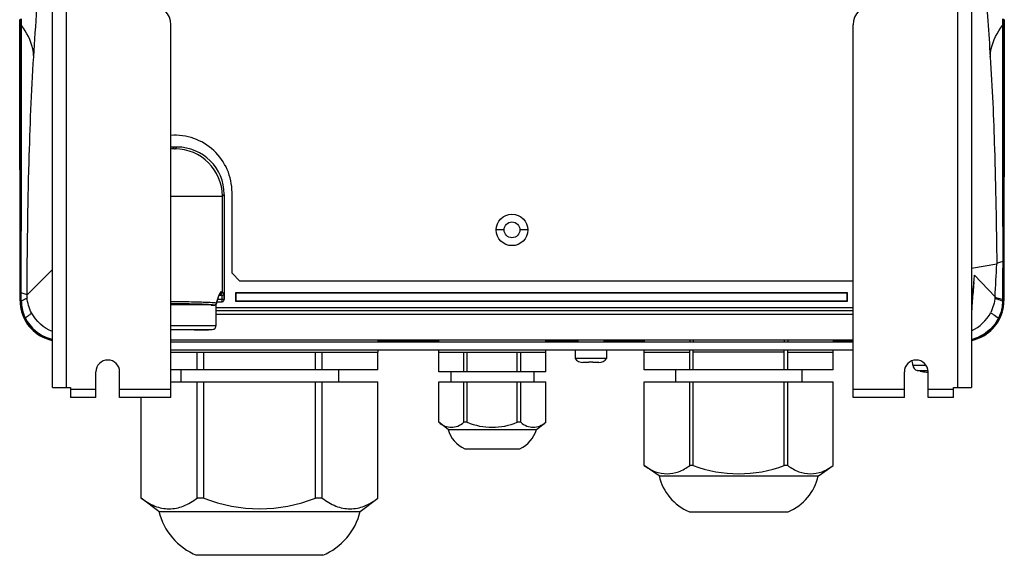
# Model space of a CAD drawing. Header units: millimetres. Extents: x 0 to 3364, y 0 to 2378.
# Tile 32 of 34: x 2585 to 2835, y 920 to 1056. Entities that reach past the tile are written whole.
import ezdxf

# ---------------------------------------------------------------- set-up
doc = ezdxf.new("R2010")
doc.units = ezdxf.units.MM
doc.header["$LTSCALE"] = 185.02
doc.layers.add('00_COMPONENTS', color=7, linetype='CONTINUOUS')

msp = doc.modelspace()

# ---------------------------------------------------------------- linework, layer by layer
at = {"layer": '00_COMPONENTS', "color": 3, "linetype": 'CONTINUOUS'}
for p, q in [((2593.62, 962.82), (2593.62, 1635.82)), ((2826.62, 1635.82), (2826.62, 962.82)), ((2623.62, 960.32), (2623.62, 1054.82)), ((2796.62, 960.32), (2796.62, 1054.82)), ((2604.62, 960.32), (2604.62, 966.82)), ((2610.62, 960.32), (2610.62, 966.82)), ((2809.62, 960.32), (2809.62, 966.82)), ((2815.62, 960.32), (2815.62, 966.82)), ((2593.62, 962.82), (2598.12, 962.82)), ((2598.12, 962.82), (2598.12, 960.32)), ((2822.12, 962.82), (2826.62, 962.82)), ((2822.12, 960.32), (2822.12, 962.82)), ((2604.62, 960.32), (2598.12, 960.32)), ((2623.62, 960.32), (2610.62, 960.32)), ((2809.62, 960.32), (2796.62, 960.32)), ((2822.12, 960.32), (2815.62, 960.32))]:
    msp.add_line(p, q, dxfattribs=at)
at = {"layer": '00_COMPONENTS', "color": 9, "linetype": 'CONTINUOUS'}
for p, q in [((2597.12, 962.82), (2597.12, 1635.82)), ((2823.12, 1635.82), (2823.12, 962.82)), ((2585.6, 1054.94), (2585.6, 1056.33)), ((2585.76, 1056.11), (2585.76, 1056.33)), ((2834.48, 1056.33), (2834.49, 1056.11)), ((2834.64, 1056.33), (2834.64, 1054.94)), ((2585.39, 1054.77), (2585.6, 1054.77)), ((2585.6, 1054.77), (2585.6, 1054.94)), ((2585.61, 1046.26), (2585.6, 1054.77)), ((2585.74, 1046.28), (2585.76, 1054.43)), ((2585.76, 1054.61), (2585.76, 1056.11)), ((2585.76, 1054.43), (2585.76, 1054.61)), ((2834.49, 1056.11), (2834.49, 1054.61)), ((2834.49, 1054.61), (2834.49, 1054.43)), ((2834.49, 1054.43), (2834.5, 1046.87)), ((2834.64, 1054.94), (2834.64, 1046.26)), ((2834.86, 1054.77), (2834.64, 1054.77)), ((2585.74, 1046.04), (2585.74, 1046.28)), ((2624.11, 1023.82), (2624.55, 1023.37)), ((2624.69, 1023.37), (2625.14, 1023.82)), ((2623.62, 1011.38), (2636.67, 1011.38)), ((2636.67, 1011.38), (2637.12, 1011.83)), ((2636.67, 987), (2636.67, 1011.38)), ((2708.12, 1002.82), (2706.12, 1002.82)), ((2714.12, 1002.82), (2712.12, 1002.82)), ((2834.56, 994.75), (2834.55, 991.59)), ((2587.14, 986.32), (2593.55, 992.73)), ((2827.38, 991.01), (2827.42, 991.38)), ((2827.39, 991.01), (2827.42, 991.38)), ((2827.42, 991.38), (2832.61, 985.85)), ((2834.55, 991.59), (2834.55, 990.91)), ((2827.33, 990.47), (2827.38, 991.01)), ((2834.55, 990.91), (2834.54, 985.83)), ((2834.63, 990.91), (2834.63, 985.83)), ((2585.61, 985.84), (2585.61, 986.82)), ((2587.16, 985.7), (2587.14, 986.32)), ((2636.52, 986.15), (2636.17, 986.5)), ((2636.67, 987), (2636.41, 987.09)), ((2637.02, 986.65), (2636.67, 987)), ((2585.46, 984.82), (2585.61, 984.82)), ((2585.61, 984.82), (2585.61, 985.84)), ((2624.78, 984.57), (2624.62, 984.57)), ((2636.63, 985.15), (2635.51, 985.15)), ((2635.69, 985.83), (2635.67, 985.96)), ((2635.69, 985.83), (2635.69, 985.83)), ((2636.52, 986.15), (2635.8, 986.15)), ((2636.64, 984.55), (2636.63, 985.15)), ((2832.61, 985.85), (2832.6, 985.73)), ((2834.54, 985.23), (2834.53, 984.84)), ((2834.54, 985.83), (2834.54, 985.23)), ((2834.63, 985.83), (2834.63, 985.25)), ((2834.63, 985.25), (2834.63, 984.82)), ((2834.63, 984.82), (2834.78, 984.82)), ((2585.92, 982.02), (2585.78, 982.02)), ((2634.73, 983.76), (2634.74, 983.76)), ((2796.62, 982.28), (2635.12, 982.28)), ((2796.62, 981.33), (2635.12, 981.33)), ((2826.71, 982.52), (2826.71, 982.51)), ((2586.48, 980.39), (2586.61, 980.45)), ((2833.76, 980.39), (2833.63, 980.45)), ((2623.62, 978.6), (2635.12, 978.6)), ((2811.75, 968.55), (2814.9, 968.55)), ((2812.92, 967.15), (2815.48, 967.15)), ((2604.62, 962.32), (2598.12, 962.32)), ((2623.62, 962.32), (2610.62, 962.32)), ((2809.62, 962.32), (2796.62, 962.32)), ((2822.12, 962.32), (2815.62, 962.32))]:
    msp.add_line(p, q, dxfattribs=at)
at = {"layer": '00_COMPONENTS', "color": 7, "linetype": 'CONTINUOUS'}
for p, q in [((2585.28, 1054.91), (2585.28, 1056.13)), ((2585.39, 1054.77), (2585.39, 1054.46)), ((2834.86, 1054.46), (2834.86, 1054.77)), ((2834.97, 1056.13), (2834.97, 1054.91)), ((2585.4, 1046.56), (2585.46, 986.83)), ((2585.61, 986.82), (2585.61, 1046.26)), ((2834.64, 1046.26), (2834.63, 994.79)), ((2834.79, 994.86), (2834.84, 1046.56)), ((2625.14, 1023.82), (2624.11, 1023.82)), ((2637.12, 1011.83), (2637.12, 985.5)), ((2639.12, 991.82), (2639.12, 1012.32)), ((2826.62, 993.09), (2833.06, 994.17)), ((2834.63, 994.79), (2834.63, 990.91)), ((2834.79, 990.95), (2834.79, 994.86)), ((2834.87, 994.86), (2834.87, 990.94)), ((2639.12, 991.82), (2641.12, 989.82)), ((2796.62, 989.82), (2641.12, 989.82)), ((2827.34, 990.5), (2827.39, 991.01)), ((2827.39, 991.01), (2827.39, 991.01)), ((2834.78, 985.83), (2834.79, 990.95)), ((2834.87, 990.94), (2834.86, 985.83)), ((2585.38, 985.84), (2585.38, 986.82)), ((2585.46, 986.83), (2585.46, 985.85)), ((2635.77, 986.09), (2635.98, 986.55)), ((2795.21, 986.89), (2640.04, 986.89)), ((2640.04, 986.89), (2640.12, 986.8)), ((2640.04, 986.89), (2640.04, 984.71)), ((2795.12, 986.8), (2640.12, 986.8)), ((2640.12, 986.8), (2640.12, 984.8)), ((2795.21, 986.89), (2795.12, 986.8)), ((2795.12, 984.8), (2795.12, 986.8)), ((2795.21, 984.71), (2795.21, 986.89)), ((2585.38, 985.5), (2585.38, 985.84)), ((2585.39, 984.82), (2585.38, 985.5)), ((2585.46, 985.85), (2585.46, 984.82)), ((2632.67, 983.8), (2623.62, 983.8)), ((2635.12, 983.8), (2634.87, 983.8)), ((2635.12, 978.6), (2635.12, 983.8)), ((2635.2, 984.11), (2635.3, 984.43)), ((2635.3, 984.43), (2635.64, 985.62)), ((2635.33, 984.55), (2636.64, 984.55)), ((2635.64, 985.62), (2635.69, 985.83)), ((2635.69, 985.83), (2635.77, 986.09)), ((2637.12, 985.5), (2637.12, 985.37)), ((2640.04, 984.71), (2640.12, 984.8)), ((2640.04, 984.71), (2795.21, 984.71)), ((2640.12, 984.8), (2795.12, 984.8)), ((2795.21, 984.71), (2795.12, 984.8)), ((2834.78, 985.25), (2834.78, 985.83)), ((2834.78, 984.82), (2834.78, 985.25)), ((2834.86, 985.83), (2834.86, 984.82)), ((2633.82, 983.73), (2634.73, 983.76)), ((2796.62, 983.05), (2635.12, 983.05)), ((2623.62, 977.6), (2634.12, 977.6)), ((2629.5, 977.6), (2629.5, 977.4)), ((2632.62, 977.4), (2629.5, 977.4)), ((2632.63, 977.6), (2632.63, 977.4)), ((2633.19, 977.4), (2632.63, 977.4)), ((2633.19, 977.6), (2633.19, 977.4)), ((2633.19, 977.4), (2633.19, 977.6)), ((2796.62, 974.82), (2623.62, 974.82)), ((2796.62, 974.32), (2623.62, 974.32)), ((2676.16, 974.32), (2676.16, 974.82)), ((2691.55, 974.66), (2676.16, 974.66)), ((2691.55, 974.58), (2676.16, 974.58)), ((2691.55, 974.32), (2691.55, 974.82)), ((2718.7, 974.32), (2718.7, 974.82)), ((2726.88, 974.66), (2718.7, 974.66)), ((2726.88, 974.58), (2718.7, 974.58)), ((2726.88, 974.32), (2726.87, 974.82)), ((2733.37, 974.82), (2733.36, 974.32)), ((2743.66, 974.66), (2733.36, 974.66)), ((2743.66, 974.58), (2733.36, 974.58)), ((2743.66, 974.82), (2743.66, 974.32)), ((2755.21, 974.82), (2755.21, 974.32)), ((2756.08, 974.82), (2756.08, 974.32)), ((2779.17, 974.82), (2779.17, 974.32)), ((2780.04, 974.82), (2780.04, 974.32)), ((2791.59, 974.82), (2791.59, 974.32)), ((2796.62, 974.66), (2791.59, 974.66)), ((2796.62, 974.58), (2791.59, 974.58)), ((2796.62, 972.32), (2623.62, 972.32)), ((2623.62, 971.82), (2676.16, 971.82)), ((2630.25, 967.32), (2630.25, 971.82)), ((2631.98, 967.32), (2631.98, 971.82)), ((2660.27, 967.32), (2660.27, 971.82)), ((2662, 967.32), (2662, 971.82)), ((2676.14, 967.32), (2676.14, 971.82)), ((2676.16, 971.82), (2676.16, 972.32)), ((2691.55, 971.82), (2691.55, 972.32)), ((2691.55, 971.82), (2718.7, 971.82)), ((2691.55, 966.82), (2691.55, 971.82)), ((2697.91, 966.82), (2697.91, 971.82)), ((2698.77, 966.82), (2698.77, 971.82)), ((2711.47, 966.82), (2711.47, 971.82)), ((2712.34, 966.82), (2712.34, 971.82)), ((2718.69, 966.82), (2718.69, 971.82)), ((2718.7, 971.82), (2718.7, 972.32)), ((2726.12, 972.32), (2726.12, 970.22)), ((2734.12, 972.32), (2734.12, 970.22)), ((2743.66, 967.32), (2743.66, 972.32)), ((2743.66, 971.82), (2755.21, 971.82)), ((2755.21, 967.32), (2755.21, 972.32)), ((2756.08, 967.32), (2756.08, 972.32)), ((2779.17, 971.82), (2756.08, 971.82)), ((2779.17, 967.32), (2779.17, 972.32)), ((2780.04, 967.32), (2780.04, 972.32)), ((2780.04, 971.82), (2791.58, 971.82)), ((2791.58, 967.32), (2791.58, 972.32)), ((2734.12, 970.22), (2726.12, 970.22)), ((2729.62, 969.22), (2728.12, 969.22)), ((2729.62, 969.22), (2729.62, 969.35)), ((2730.62, 969.35), (2730.62, 969.22)), ((2732.12, 969.22), (2730.62, 969.22)), ((2811.75, 968.55), (2811.67, 969.42)), ((2676.14, 967.32), (2623.62, 967.32)), ((2626.12, 967.32), (2626.12, 964.32)), ((2666.12, 967.32), (2666.12, 964.32)), ((2718.69, 966.82), (2691.55, 966.82)), ((2694.62, 966.82), (2694.62, 964.32)), ((2715.62, 966.82), (2715.62, 964.32)), ((2791.58, 967.32), (2743.66, 967.32)), ((2751.62, 967.32), (2751.62, 964.32)), ((2783.62, 967.32), (2783.62, 964.32)), ((2813.67, 966.97), (2812.92, 967.15)), ((2813.67, 966.97), (2813.67, 966.97)), ((2623.62, 964.32), (2676.14, 964.32)), ((2630.25, 934.83), (2630.25, 964.32)), ((2631.98, 934.83), (2631.98, 964.32)), ((2660.27, 934.83), (2660.27, 964.32)), ((2662, 934.83), (2662, 964.32)), ((2676.14, 934.82), (2676.14, 964.32)), ((2691.55, 964.32), (2718.69, 964.32)), ((2691.55, 954.05), (2691.55, 964.32)), ((2697.91, 954.06), (2697.91, 964.32)), ((2698.77, 954.06), (2698.77, 964.32)), ((2711.47, 954.06), (2711.47, 964.32)), ((2712.34, 954.06), (2712.34, 964.32)), ((2718.69, 954.05), (2718.69, 964.32)), ((2743.66, 964.32), (2791.58, 964.32)), ((2743.66, 943.09), (2743.66, 964.32)), ((2755.21, 943.09), (2755.21, 964.32)), ((2756.08, 943.09), (2756.08, 964.32)), ((2779.17, 943.09), (2779.17, 964.32)), ((2780.04, 943.09), (2780.04, 964.32)), ((2791.58, 943.09), (2791.58, 964.32)), ((2616.1, 934.82), (2616.1, 960.32)), ((2693.92, 952.21), (2691.55, 954.05)), ((2698.77, 954.06), (2697.91, 954.06)), ((2712.34, 954.06), (2711.47, 954.06)), ((2716.33, 952.21), (2718.69, 954.05)), ((2693.92, 952.21), (2716.33, 952.21)), ((2698.12, 947.32), (2712.12, 947.32)), ((2747.44, 940.47), (2743.66, 943.09)), ((2756.08, 943.09), (2755.21, 943.09)), ((2780.04, 943.09), (2779.17, 943.09)), ((2787.81, 940.47), (2791.58, 943.09)), ((2747.44, 940.47), (2787.81, 940.47)), ((2620.59, 931.46), (2616.1, 934.82)), ((2631.98, 934.83), (2630.25, 934.83)), ((2662, 934.83), (2660.27, 934.83)), ((2671.66, 931.46), (2676.14, 934.82)), ((2620.59, 931.46), (2671.66, 931.46)), ((2755.12, 931.32), (2780.12, 931.32)), ((2662.12, 920.32), (2630.12, 920.32))]:
    msp.add_line(p, q, dxfattribs=at)
at = {"layer": '00_COMPONENTS', "color": 9, "linetype": 'CONTINUOUS'}
msp.add_lwpolyline([(2624.55, 1023.37), (2624.57, 1023.36), (2624.59, 1023.36), (2624.62, 1023.36), (2624.66, 1023.36), (2624.68, 1023.36), (2624.69, 1023.37)], dxfattribs=at)
at = {"layer": '00_COMPONENTS', "color": 7, "linetype": 'CONTINUOUS'}
for points in [[(2833.06, 994.17), (2833.06, 994.17), (2833.06, 994.17), (2833.06, 994.17)], [(2827.14, 988.35), (2827.2, 988.94), (2827.34, 990.5)], [(2826.71, 982.51), (2826.83, 984.48), (2827.01, 986.75), (2827.14, 988.35)]]:
    msp.add_lwpolyline(points, dxfattribs=at)
at = {"layer": '00_COMPONENTS', "color": 3, "linetype": 'CONTINUOUS'}
for radius in [4, 2]:
    msp.add_circle((2710.12, 1002.82), radius, dxfattribs=at)
at = {"layer": '00_COMPONENTS', "color": 9, "linetype": 'CONTINUOUS'}
for centre, radius, start, end in [((-8566.36, 1783.83), 11179.53, 356.219179, 356.344423), ((2624.59, 1011.45), 11.91, 90.165, 94.7567), ((2624.65, 1011.34), 12.02, 0.1956, 89.8044), ((888.59, 1095.46), 1947.11, 356.77274, 357.01803), ((2817.53, 991.93), 9.9, 354.7724, 356.8059), ((3166.8, 958.1), 341, 174.7173, 174.8988), ((2595.7, 984.88), 10.01, 180.256, 186.5595), ((2624.62, 745.57), 239, 90.0006, 90.2432), ((2624.62, 764.51), 219.56, 90.0006, 90.265), ((2627.99, 880.66), 103.86, 87.1363, 87.8949), ((2629.62, 913.37), 71.11, 86.4217, 87.1343), ((2631.19, 938.23), 46.2, 85.4366, 86.4417), ((2632.35, 952.96), 31.43, 84.8634, 85.4063), ((2599.96, 995.7), 37.02, 342.0043, 342.9058), ((2600.76, 995.45), 36.18, 342.9053, 343.8419), ((2601.68, 995.18), 35.22, 343.8417, 344.8134), ((2595.76, 984.9), 10.07, 186.6469, 205.8962), ((2595.68, 984.83), 10.06, 189.3833, 205.7765), ((2822.37, 986.57), 10.28, 294.614, 332.8642), ((2595.62, 984.81), 10, 205.8237, 254.2361), ((2595.7, 984.89), 10.01, 205.9668, 253.8288), ((2595.69, 984.85), 9.97, 253.8313, 257.7377), ((2824.52, 984.91), 10.03, 282.1247, 293.6874)]:
    msp.add_arc(centre, radius, start, end, dxfattribs=at)
at = {"layer": '00_COMPONENTS', "color": 3, "linetype": 'CONTINUOUS'}
for centre, radius, start, end in [((2618.62, 1054.82), 5, 0, 90), ((2801.62, 1054.82), 5, 90, 180), ((2607.62, 966.82), 3, 0, 180), ((2812.62, 966.82), 3, 0, 180)]:
    msp.add_arc(centre, radius, start, end, dxfattribs=at)
at = {"layer": '00_COMPONENTS', "color": 7, "linetype": 'CONTINUOUS'}
for centre, radius, start, end in [((2624.62, 1012.32), 14.5, 0, 94.1225), ((2595.63, 984.82), 10.24, 180.0484, 184.8685), ((2595.63, 984.82), 10.24, 184.8697, 187.28), ((2595.63, 984.82), 10.17, 180.0324, 185.8026), ((2595.62, 984.81), 10, 179.9661, 189.3271), ((2824.62, 984.82), 10.16, 353.2061, 359.9692), ((2824.61, 984.82), 10.25, 353.176, 359.9475), ((2595.68, 984.83), 10.29, 187.2806, 193.0104), ((2595.61, 984.82), 10.15, 185.8242, 191.5948), ((2595.67, 984.83), 10.29, 193.0109, 195.8767), ((2595.67, 984.83), 10.21, 191.587, 195.9122), ((2595.62, 984.82), 10.24, 195.877, 258.6112), ((2595.61, 984.82), 10.15, 195.9146, 197.3396), ((2595.62, 984.82), 10.15, 197.3401, 199.3224), ((2595.61, 984.81), 10.14, 199.3225, 200.1761), ((2595.63, 984.82), 10.17, 200.1777, 203.0124), ((2824.62, 984.82), 10.24, 281.3895, 344.123), ((2824.58, 984.84), 10.21, 334.1529, 340.6674), ((2824.63, 984.82), 10.15, 340.6803, 342.6599), ((2824.63, 984.82), 10.15, 342.6604, 344.0854), ((2824.58, 984.83), 10.21, 344.0878, 348.4124), ((2824.56, 984.83), 10.3, 344.1252, 350.1543), ((2824.62, 984.82), 10.16, 348.4066, 353.1843), ((2824.57, 984.83), 10.29, 350.1565, 353.1715), ((2595.71, 984.86), 10.26, 203.0145, 205.8425), ((2595.62, 984.82), 10.16, 205.8397, 258.5679), ((2824.62, 984.82), 10.16, 281.4324, 334.1603), ((2634.12, 978.6), 1, 270, 360), ((2595.61, 984.78), 9.97, 254.2382, 258.4266), ((2824.62, 984.83), 10.03, 281.5319, 293.2503), ((2728.12, 971.72), 2.5, 216.8699, 270), ((2730.12, 977.69), 8.35, 266.569, 273.431), ((2732.12, 971.72), 2.5, 270, 323.1301), ((2813.34, 968.69), 1.6, 185, 254.506), ((2816.12, 978.72), 11.99, 258.2142, 265.9364), ((2705.12, 969.02), 16.25, 247.0018, 292.9982), ((2701.32, 954.32), 7.69, 195.8992, 245.4705), ((2708.93, 954.32), 7.69, 294.5295, 344.1008), ((2767.62, 973.65), 32.67, 249.3027, 290.6973), ((2760.12, 943.32), 13, 192.6296, 247.3801), ((2775.12, 943.32), 13, 292.6199, 347.3704), ((2646.12, 970.28), 38.16, 248.2434, 291.7566), ((2636.37, 935.32), 16.25, 193.714, 247.3801), ((2655.87, 935.32), 16.25, 292.6199, 346.286)]:
    msp.add_arc(centre, radius, start, end, dxfattribs=at)
for centre, major_axis, ratio, start_param, end_param in [((2593.22, 981.79), (-5.84, 100), 0.05223, 7.013175, 7.032921), ((2827.03, 981.79), (5.84, 100), 0.05223, 5.533449, 5.553195), ((2624.14, 1011.8), (8.51, -8.51), 0.997265, 2.357564, 2.398223), ((2625.11, 1011.8), (8.51, 8.51), 0.997265, -0.784029, 0.784029), ((2624.62, 983.41), (11, 0), 0.052408, 6.863667, 7.945676)]:
    msp.add_ellipse(centre, major_axis=major_axis, ratio=ratio, start_param=start_param, end_param=end_param, dxfattribs=at)
at = {"layer": '00_COMPONENTS', "color": 9, "linetype": 'CONTINUOUS'}
for points, knots in [([(2829.82, 1071.04), (2829.95, 1068.99), (2830.47, 1060.86), (2831, 1052.74), (2831.4, 1046.65)], [0, 0, 0, 0, 0.251726, 1, 1, 1, 1]), ([(2588.84, 1046.65), (2588.81, 1047.35), (2588.45, 1050.21), (2587.1, 1052.9), (2585.76, 1054.61)], [0, 0, 0, 0, 0.243251, 1, 1, 1, 1]), ([(2831.4, 1046.65), (2831.43, 1047.35), (2831.79, 1050.21), (2833.14, 1052.9), (2834.49, 1054.61)], [0, 0, 0, 0, 0.24325, 1, 1, 1, 1]), ([(2587.14, 986.32), (2587.18, 997.51), (2587.48, 1017.63), (2588.25, 1037.74), (2588.84, 1046.65)], [0, 0, 0, 0, 0.556159, 1, 1, 1, 1]), ([(2831.4, 1046.65), (2831.92, 1038.88), (2832.64, 1021.39), (2832.97, 1003.88), (2833.06, 994.17)], [0, 0, 0, 0, 0.444864, 1, 1, 1, 1]), ([(2834.5, 1046.87), (2834.51, 1043.02), (2834.54, 1025.64), (2834.55, 1008.27), (2834.56, 994.75)], [0, 0, 0, 0, 0.221604, 1, 1, 1, 1]), ([(2585.69, 986.8), (2585.69, 992.17), (2585.69, 1011.92), (2585.71, 1031.67), (2585.74, 1046.04)], [0, 0, 0, 0, 0.272009, 1, 1, 1, 1]), ([(2834.63, 994.8), (2834.63, 994.79), (2834.6, 994.76), (2834.57, 994.75), (2834.56, 994.75)], [0, 0, 0, 0, 0.375291, 1, 1, 1, 1]), ([(2585.61, 986.82), (2585.62, 986.81), (2585.65, 986.8), (2585.67, 986.8), (2585.69, 986.8)], [0, 0, 0, 0, 0.330311, 1, 1, 1, 1]), ([(2587.14, 986.32), (2587.04, 986.46), (2586.5, 986.62), (2586.02, 986.73), (2585.69, 986.8)], [0, 0, 0, 0, 0.333663, 1, 1, 1, 1]), ([(2636.41, 987.09), (2636.37, 987.1), (2636.13, 987.05), (2636.01, 986.8), (2635.92, 986.63)], [0, 0, 0, 0, 0.15177, 1, 1, 1, 1]), ([(2636.17, 986.5), (2636.16, 986.51), (2636.1, 986.54), (2636.04, 986.56), (2636.01, 986.57)], [0, 0, 0, 0, 0.38935, 1, 1, 1, 1]), ([(2637.12, 985.5), (2637.11, 985.77), (2637.05, 986.12), (2637.1, 986.57), (2637.02, 986.65)], [0, 0, 0, 0, 0.705174, 1, 1, 1, 1]), ([(2827.15, 988.42), (2827.11, 987.97), (2826.94, 986.01), (2826.79, 984.04), (2826.71, 982.52)], [0, 0, 0, 0, 0.23, 1, 1, 1, 1]), ([(2585.61, 984.82), (2585.62, 984.82), (2585.63, 984.82), (2585.64, 984.83), (2585.65, 984.83)], [0, 0, 0, 0, 0.355946, 1, 1, 1, 1]), ([(2585.65, 984.83), (2585.66, 984.83), (2585.67, 984.83), (2585.68, 984.84), (2585.69, 984.84)], [0, 0, 0, 0, 0.461408, 1, 1, 1, 1]), ([(2587.16, 985.7), (2587.08, 985.51), (2586.55, 985.16), (2586.04, 984.96), (2585.69, 984.84)], [0, 0, 0, 0, 0.3573, 1, 1, 1, 1]), ([(2634.73, 983.76), (2633.31, 983.89), (2629.94, 984.02), (2626.57, 984.07), (2624.62, 984.07)], [0, 0, 0, 0, 0.420336, 1, 1, 1, 1]), ([(2631.8, 984.45), (2631.27, 984.47), (2628.93, 984.54), (2626.59, 984.57), (2624.78, 984.57)], [0, 0, 0, 0, 0.227119, 1, 1, 1, 1]), ([(2634.94, 983.83), (2634.91, 983.81), (2634.84, 983.78), (2634.76, 983.76), (2634.73, 983.76)], [0, 0, 0, 0, 0.508005, 1, 1, 1, 1]), ([(2635.2, 984.11), (2635.21, 984.13), (2635.21, 984.19), (2635.18, 984.23), (2635.16, 984.26)], [0, 0, 0, 0, 0.432571, 1, 1, 1, 1]), ([(2636.63, 985.15), (2636.62, 985.39), (2636.55, 985.69), (2636.6, 986.09), (2636.52, 986.15)], [0, 0, 0, 0, 0.703412, 1, 1, 1, 1]), ([(2637.12, 985.37), (2637.08, 985.27), (2636.92, 985.16), (2636.76, 985.19), (2636.71, 985.21)], [0, 0, 0, 0, 0.663145, 1, 1, 1, 1]), ([(2832.6, 985.73), (2832.7, 985.51), (2833.43, 985.18), (2834.07, 984.97), (2834.53, 984.84)], [0, 0, 0, 0, 0.334838, 1, 1, 1, 1]), ([(2832.61, 985.85), (2832.73, 985.67), (2833.47, 985.49), (2834.08, 985.32), (2834.54, 985.23)], [0, 0, 0, 0, 0.320522, 1, 1, 1, 1]), ([(2834.58, 985.24), (2834.57, 985.23), (2834.55, 985.23), (2834.53, 985.23), (2834.51, 985.23)], [0, 0, 0, 0, 0.420404, 1, 1, 1, 1]), ([(2834.58, 984.83), (2834.57, 984.83), (2834.55, 984.84), (2834.53, 984.84), (2834.51, 984.84)], [0, 0, 0, 0, 0.420653, 1, 1, 1, 1]), ([(2834.63, 985.25), (2834.63, 985.25), (2834.61, 985.24), (2834.6, 985.24), (2834.58, 985.24)], [0, 0, 0, 0, 0.264835, 1, 1, 1, 1]), ([(2834.63, 984.82), (2834.63, 984.82), (2834.61, 984.83), (2834.6, 984.83), (2834.58, 984.83)], [0, 0, 0, 0, 0.270929, 1, 1, 1, 1]), ([(2588.28, 981.79), (2588.19, 981.58), (2587.6, 981.16), (2587.08, 980.76), (2586.7, 980.51)], [0, 0, 0, 0, 0.329431, 1, 1, 1, 1]), ([(2831.52, 981.88), (2831.66, 981.67), (2832.4, 981.25), (2833.05, 980.8), (2833.53, 980.51)], [0, 0, 0, 0, 0.317497, 1, 1, 1, 1]), ([(2586.61, 980.45), (2586.62, 980.46), (2586.65, 980.48), (2586.69, 980.5), (2586.72, 980.52)], [0, 0, 0, 0, 0.197547, 1, 1, 1, 1]), ([(2833.63, 980.45), (2833.63, 980.46), (2833.58, 980.48), (2833.54, 980.51), (2833.5, 980.52)], [0, 0, 0, 0, 0.192286, 1, 1, 1, 1])]:
    msp.add_open_spline(points, degree=3, knots=knots, dxfattribs=at)
at = {"layer": '00_COMPONENTS', "color": 7, "linetype": 'CONTINUOUS'}
for points, knots in [([(2585.3, 1046.53), (2585.3, 1047.25), (2585.3, 1050.05), (2585.29, 1052.84), (2585.28, 1054.91)], [0, 0, 0, 0, 0.260165, 1, 1, 1, 1]), ([(2585.39, 1054.46), (2585.39, 1053.83), (2585.4, 1051.2), (2585.4, 1048.56), (2585.4, 1046.56)], [0, 0, 0, 0, 0.240167, 1, 1, 1, 1]), ([(2834.84, 1046.56), (2834.84, 1047.24), (2834.85, 1049.88), (2834.85, 1052.51), (2834.86, 1054.46)], [0, 0, 0, 0, 0.25962, 1, 1, 1, 1]), ([(2834.97, 1054.91), (2834.96, 1054.24), (2834.95, 1051.45), (2834.95, 1048.65), (2834.94, 1046.53)], [0, 0, 0, 0, 0.239606, 1, 1, 1, 1]), ([(2585.38, 986.82), (2585.38, 992.21), (2585.36, 1012.11), (2585.34, 1032.01), (2585.3, 1046.53)], [0, 0, 0, 0, 0.270882, 1, 1, 1, 1]), ([(2834.94, 1046.53), (2834.93, 1042.68), (2834.9, 1025.46), (2834.88, 1008.23), (2834.87, 994.86)], [0, 0, 0, 0, 0.223646, 1, 1, 1, 1]), ([(2834.56, 994.75), (2834.21, 994.68), (2833.71, 994.55), (2833.16, 994.33), (2833.06, 994.17)], [0, 0, 0, 0, 0.655255, 1, 1, 1, 1]), ([(2637.12, 985.37), (2637.1, 985.12), (2637.04, 984.75), (2636.73, 984.55), (2636.64, 984.55)], [0, 0, 0, 0, 0.749334, 1, 1, 1, 1]), ([(2815.27, 966.75), (2815.3, 966.75), (2815.42, 966.74), (2815.54, 966.74), (2815.62, 966.74)], [0, 0, 0, 0, 0.275484, 1, 1, 1, 1]), ([(2691.55, 954.06), (2692.02, 953.66), (2693.01, 953.01), (2694.73, 952.65), (2696.45, 953.01), (2697.44, 953.66), (2697.91, 954.06)], [0, 0, 0, 0, 0.262767, 0.5, 0.737233, 1, 1, 1, 1]), ([(2712.34, 954.06), (2712.8, 953.66), (2713.8, 953.01), (2715.51, 952.65), (2717.23, 953.01), (2718.23, 953.66), (2718.69, 954.06)], [0, 0, 0, 0, 0.262767, 0.5, 0.737233, 1, 1, 1, 1]), ([(2743.66, 943.09), (2744.53, 942.44), (2746.35, 941.38), (2749.44, 940.79), (2752.52, 941.38), (2754.35, 942.44), (2755.21, 943.09)], [0, 0, 0, 0, 0.260653, 0.5, 0.739347, 1, 1, 1, 1]), ([(2780.04, 943.09), (2780.9, 942.44), (2782.73, 941.38), (2785.81, 940.79), (2788.89, 941.38), (2790.72, 942.44), (2791.58, 943.09)], [0, 0, 0, 0, 0.260653, 0.5, 0.739347, 1, 1, 1, 1]), ([(2616.1, 934.83), (2617.15, 934), (2619.37, 932.63), (2623.17, 931.87), (2626.97, 932.63), (2629.2, 934), (2630.25, 934.83)], [0, 0, 0, 0, 0.261614, 0.5, 0.738386, 1, 1, 1, 1]), ([(2662, 934.83), (2663.05, 934), (2665.27, 932.63), (2669.07, 931.87), (2672.87, 932.63), (2675.1, 934), (2676.14, 934.83)], [0, 0, 0, 0, 0.261614, 0.5, 0.738386, 1, 1, 1, 1])]:
    msp.add_open_spline(points, degree=3, knots=knots, dxfattribs=at)
at = {"layer": '00_COMPONENTS', "color": 9, "linetype": 'CONTINUOUS'}
for points in [[(2585.6, 1054.94), (2585.62, 1054.83), (2585.67, 1054.69), (2585.78, 1054.64)], [(2585.6, 1054.77), (2585.62, 1054.65), (2585.67, 1054.51), (2585.78, 1054.47)], [(2834.64, 1054.94), (2834.63, 1054.83), (2834.57, 1054.69), (2834.46, 1054.64)], [(2834.64, 1054.77), (2834.63, 1054.65), (2834.57, 1054.51), (2834.46, 1054.47)], [(2827.24, 989.5), (2827.27, 989.82), (2827.3, 990.15), (2827.33, 990.47)], [(2585.69, 985.84), (2585.69, 986.16), (2585.69, 986.48), (2585.69, 986.8)], [(2635.92, 986.63), (2635.81, 986.42), (2635.73, 986.19), (2635.67, 985.96)], [(2635.92, 986.6), (2636.08, 986.6), (2636.26, 986.7), (2636.34, 986.85)], [(2636.17, 986.5), (2636.34, 986.5), (2636.52, 986.6), (2636.61, 986.75)], [(2636.34, 986.85), (2636.38, 986.92), (2636.41, 987.01), (2636.41, 987.09)], [(2636.52, 986.15), (2636.75, 986.15), (2637.02, 986.42), (2637.02, 986.65)], [(2636.61, 986.75), (2636.65, 986.82), (2636.67, 986.91), (2636.67, 987)], [(2585.69, 984.84), (2585.69, 985.17), (2585.69, 985.51), (2585.69, 985.84)], [(2588.28, 981.79), (2587.65, 982.99), (2587.26, 984.35), (2587.16, 985.7)], [(2635.16, 984.26), (2635.16, 984.1), (2635.07, 983.92), (2634.94, 983.83)], [(2832.6, 985.73), (2832.5, 984.4), (2832.12, 983.07), (2831.52, 981.88)], [(2834.53, 984.84), (2834.53, 983.36), (2834.18, 981.84), (2833.53, 980.51)], [(2834.63, 984.82), (2834.63, 983.32), (2834.28, 981.8), (2833.63, 980.45)], [(2593.59, 977.02), (2591.38, 977.89), (2589.39, 979.68), (2588.28, 981.79)], [(2833.53, 980.51), (2832.52, 978.44), (2830.66, 976.65), (2828.55, 975.73)], [(2833.63, 980.45), (2832.62, 978.35), (2830.72, 976.54), (2828.58, 975.62)]]:
    msp.add_open_spline(points, degree=3, dxfattribs=at)
at = {"layer": '00_COMPONENTS', "color": 7, "linetype": 'CONTINUOUS'}
for points in [[(2634.74, 983.76), (2634.83, 983.76), (2634.92, 983.79), (2634.99, 983.84)], [(2634.99, 983.84), (2635.09, 983.9), (2635.17, 984), (2635.2, 984.11)]]:
    msp.add_open_spline(points, degree=3, dxfattribs=at)

doc.saveas('drawing.dxf')
